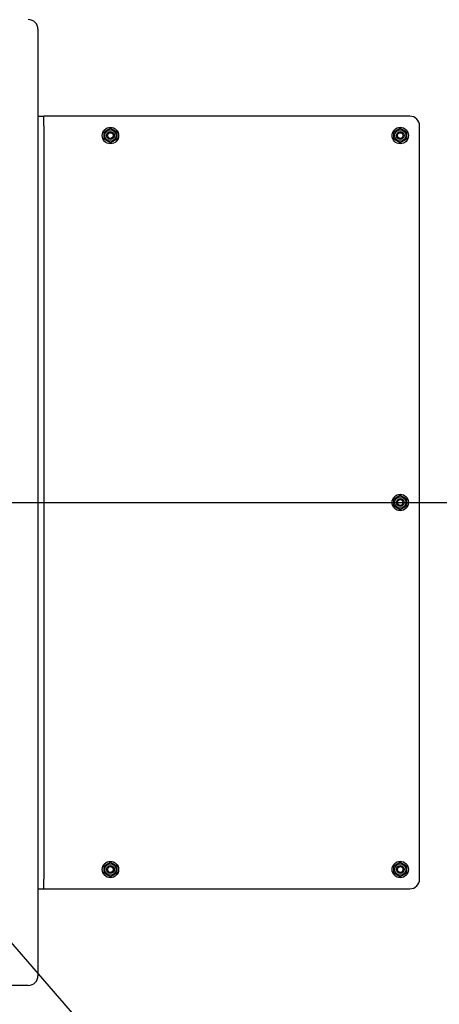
# Model space of a CAD drawing. Extents: x -89225 to 110569, y 13360 to 87647.
# Tile 66 of 256: x 7487 to 7921, y 63744 to 64764. Entities that reach past the tile are written whole.
import ezdxf

# ---------------------------------------------------------------- set-up
doc = ezdxf.new("R2010")
doc.units = 0
doc.layers.add('4', color=4, linetype='Continuous', lineweight=25)
for name, color, linetype in [('Beluchtingstank', 253, 'Continuous'), ('Iv-Lines 035', 4, 'Continuous'), ('Iv-Lines 035 @ 100', 4, 'Continuous')]:
    doc.layers.add(name, color=color, linetype=linetype)
doc.styles.add('ISO', font='ISO.SHX')

# ---------------------------------------------------------------- blocks, each defined once
blk = doc.blocks.new('BAZ Landox')
for p, q in [((1101415.1, -893960.2), (1101415.1, -894940.2)), ((1101415.1, -894050.2), (1101421.1, -894050.2)), ((1101427.1, -894050.2), (1101421.1, -894050.2)), ((1101421.1, -894060.2), (1101421.1, -894050.2)), ((1101800.1, -894050.2), (1101427.1, -894050.2)), ((1101421.1, -894060.2), (1101421.1, -894840.2)), ((1101483.6, -894066.5), (1101490.1, -894062.7)), ((1101490.1, -894062.7), (1101496.6, -894066.5)), ((1101783.6, -894066.5), (1101790.1, -894062.7)), ((1101790.1, -894062.7), (1101796.6, -894066.5)), ((1101810.1, -894840.2), (1101810.1, -894060.2)), ((1101483.6, -894074), (1101483.6, -894066.5)), ((1101496.6, -894066.5), (1101496.6, -894074)), ((1101783.6, -894074), (1101783.6, -894066.5)), ((1101796.6, -894066.5), (1101796.6, -894074)), ((1101490.1, -894077.7), (1101483.6, -894074)), ((1101496.6, -894074), (1101490.1, -894077.7)), ((1101790.1, -894077.7), (1101783.6, -894074)), ((1101796.6, -894074), (1101790.1, -894077.7)), ((1101783.6, -894446.5), (1101790.1, -894442.7)), ((1101783.6, -894454), (1101783.6, -894446.5)), ((1101790.1, -894442.7), (1101796.6, -894446.5)), ((1101796.6, -894446.5), (1101796.6, -894454)), ((1101790.1, -894457.7), (1101783.6, -894454)), ((1101796.6, -894454), (1101790.1, -894457.7)), ((1101483.6, -894826.5), (1101490.1, -894822.7)), ((1101483.6, -894834), (1101483.6, -894826.5)), ((1101490.1, -894822.7), (1101496.6, -894826.5)), ((1101496.6, -894826.5), (1101496.6, -894834)), ((1101783.6, -894826.5), (1101790.1, -894822.7)), ((1101783.6, -894834), (1101783.6, -894826.5)), ((1101790.1, -894822.7), (1101796.6, -894826.5)), ((1101796.6, -894826.5), (1101796.6, -894834)), ((1101490.1, -894837.7), (1101483.6, -894834)), ((1101496.6, -894834), (1101490.1, -894837.7)), ((1101790.1, -894837.7), (1101783.6, -894834)), ((1101796.6, -894834), (1101790.1, -894837.7)), ((1101421.1, -894850.2), (1101421.1, -894840.2)), ((1101415.1, -894850.2), (1101421.1, -894850.2)), ((1101421.1, -894850.2), (1101427.1, -894850.2)), ((1101427.1, -894850.2), (1101800.1, -894850.2)), ((1101405.1, -894950.2), (1100625.1, -894950.2))]:
    blk.add_line(p, q)
for centre, radius in [((1101490.1, -894070.2), 8.5), ((1101790.1, -894070.2), 8.5), ((1101490.1, -894070.2), 5.85), ((1101490.1, -894070.2), 4), ((1101490.1, -894070.2), 2.96), ((1101790.1, -894070.2), 5.85), ((1101790.1, -894070.2), 4), ((1101790.1, -894070.2), 2.96), ((1101790.1, -894450.2), 8.5), ((1101790.1, -894450.2), 5.85), ((1101790.1, -894450.2), 4), ((1101790.1, -894450.2), 2.96), ((1101490.1, -894830.2), 8.5), ((1101490.1, -894830.2), 5.85), ((1101490.1, -894830.2), 4), ((1101490.1, -894830.2), 2.96), ((1101790.1, -894830.2), 8.5), ((1101790.1, -894830.2), 5.85), ((1101790.1, -894830.2), 4), ((1101790.1, -894830.2), 2.96)]:
    blk.add_circle(centre, radius)
for centre, start, end in [((1101405.1, -893960.2), 0, 90), ((1101800.1, -894060.2), 0, 90), ((1101800.1, -894840.2), 270, 0), ((1101405.1, -894940.2), 270, 0)]:
    blk.add_arc(centre, 10, start, end)
blk = doc.blocks.new('*U80')
blk.add_lwpolyline([(-7.441, -8.604), (0, 0)])
at = {"style": 'ISO'}
blk.add_attdef('NUMMER', (3.146, -0.835), '', height=1.8, dxfattribs=at)
blk = doc.blocks.new('*U553')
at = {"layer": 'Iv-Lines 035 @ 100', "xscale": -100, "yscale": 100, "zscale": 100, "rotation": 180}
blk.add_blockref('*U80', (8022.6, 63178.2), dxfattribs=at)

msp = doc.modelspace()

# ---------------------------------------------------------------- linework, layer by layer
at = {"layer": '4', "ltscale": 0.5}
msp.add_line((1407.2, 64263.5), (14697.8, 64263.5), dxfattribs=at)
at = {"layer": 'Beluchtingstank', "lineweight": 9, "ltscale": 0.01}
for centre, radius, start in [((8275.9, 64263.1), 6774.8, 109.79902), ((8275.9, 64263.5), 6574.8, 108.57865), ((8275.9, 64263.1), 6475.2, 107.94251)]:
    msp.add_arc(centre, radius, start, 270, dxfattribs=at)

# ---------------------------------------------------------------- block references
at = {"layer": 'Iv-Lines 035'}
for name, p in [('BAZ Landox', (-1093909.2, 958713.8)), ('*U553', (0, 0))]:
    msp.add_blockref(name, p, dxfattribs=at)

doc.saveas('drawing.dxf')
